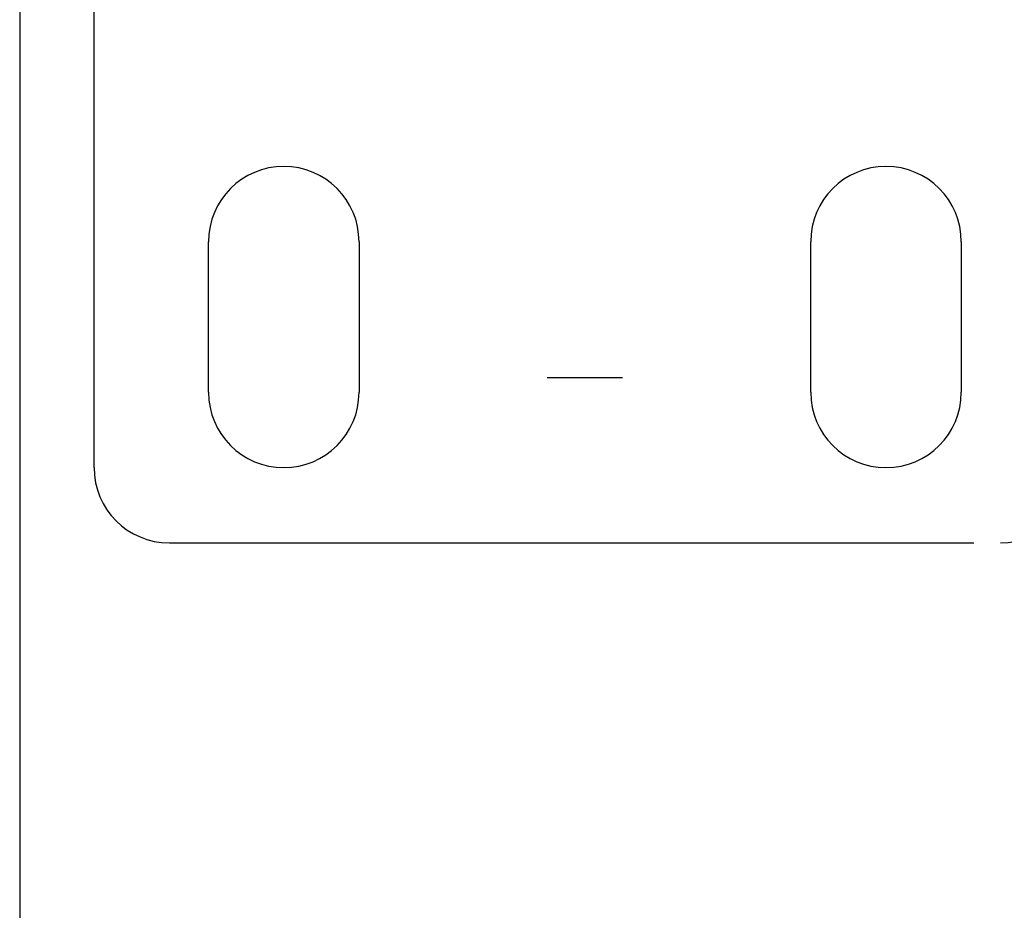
# Model space of a CAD drawing. Header units: inches. Extents: x 0 to 243, y 0 to 157.
# Tile 12 of 69: x 86.92 to 88.56, y 52.3 to 53.78. Entities that reach past the tile are written whole.
import ezdxf

# ---------------------------------------------------------------- set-up
doc = ezdxf.new("R2010")
doc.units = ezdxf.units.IN
doc.header["$LTSCALE"] = 13.357143
doc.header["$MEASUREMENT"] = 0
doc.linetypes.add('HIDDEN', pattern=[0.2, 0.1, -0.1])
doc.layers.add('DEFAULT_2', color=8, linetype='HIDDEN')
doc.layers.add('DOOR_3_ASSEMBLY', color=7, linetype='CONTINUOUS')

msp = doc.modelspace()

# ---------------------------------------------------------------- linework, layer by layer
at = {"layer": 'DEFAULT_2', "color": 8, "linetype": 'HIDDEN'}
for p, q in [((87.798, 58.4319), (87.798, 53.1819)), ((87.923, 58.4319), (87.923, 53.1819)), ((87.0455, 53.0329), (87.0455, 53.8817)), ((87.2355, 53.1579), (87.2355, 53.4079)), ((87.4855, 53.4079), (87.4855, 53.1579)), ((88.2355, 53.1579), (88.2355, 53.4079)), ((88.4855, 53.4079), (88.4855, 53.1579)), ((87.923, 53.1819), (87.798, 53.1819)), ((87.1705, 52.9079), (88.5505, 52.9079))]:
    msp.add_line(p, q, dxfattribs=at)
for centre, start, end in [((87.3605, 53.4079), 0, 180), ((88.3605, 53.4079), 0, 180), ((87.3605, 53.1579), 180, 360), ((88.3605, 53.1579), 180, 360), ((87.1705, 53.0329), 180, 270), ((88.5505, 53.0329), 270, 360)]:
    msp.add_arc(centre, 0.125, start, end, dxfattribs=at)
at = {"layer": 'DOOR_3_ASSEMBLY', "color": 3, "linetype": 'Continuous'}
msp.add_line((86.922, 92.5539), (86.922, 18.2619), dxfattribs=at)

doc.saveas('drawing.dxf')
